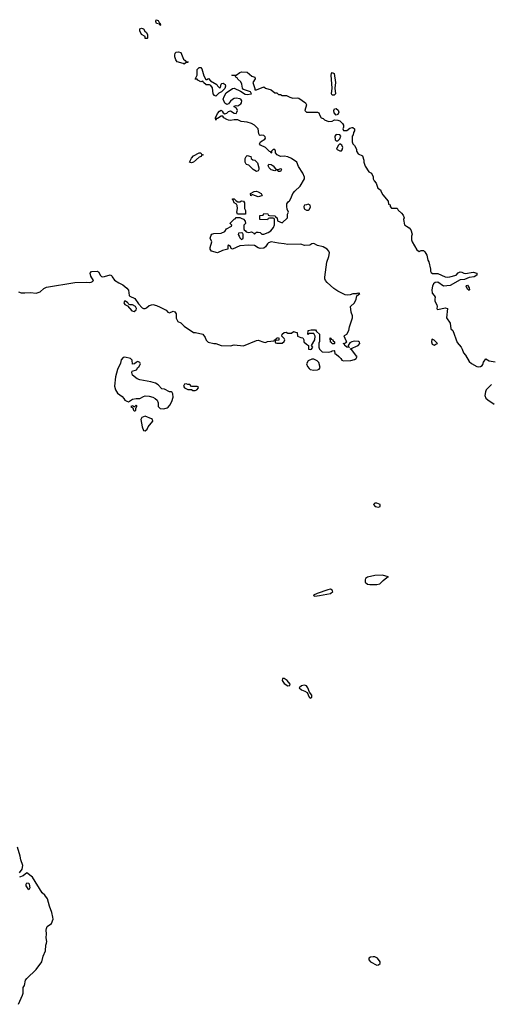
# Model space of a CAD drawing. Header units: inches. Extents: x 2221774 to 2440637, y 201306 to 357559.
# Tile 140 of 245: x 2335653 to 2340726, y 323610 to 334250. Entities that reach past the tile are written whole.
import ezdxf

# ---------------------------------------------------------------- set-up
doc = ezdxf.new("R2010")
doc.units = ezdxf.units.IN
doc.header["$MEASUREMENT"] = 0
for name, color, linetype in [('C3332', 7, 'Continuous'), ('C3333', 7, 'Continuous'), ('C3343', 7, 'Continuous')]:
    doc.layers.add(name, color=color, linetype=linetype)

msp = doc.modelspace()

# ---------------------------------------------------------------- linework, layer by layer
at = {"layer": 'C3332', "color": 5, "elevation": 20}
for points in [[(2337010, 329964), (2336971, 329950), (2336961, 329930), (2336975, 329850), (2336990, 329812), (2337010, 329806), (2337030, 329825), (2337040, 329850), (2337090, 329910), (2337087, 329930), (2337078, 329938)], [(2339510, 329026), (2339490, 329026), (2339474, 329010), (2339494, 328990), (2339530, 328982), (2339546, 328990), (2339546, 329010)], [(2339570, 328247), (2339490, 328245), (2339410, 328225), (2339390, 328210), (2339384, 328196), (2339385, 328170), (2339410, 328151), (2339434, 328146), (2339510, 328148), (2339545, 328155), (2339581, 328190), (2339619, 328221), (2339637, 328230)], [(2339010, 328095), (2338981, 328090), (2338867, 328050), (2338827, 328030), (2338826, 328026), (2338841, 328021), (2338890, 328027), (2339011, 328049), (2339035, 328070), (2339030, 328085)], [(2338510, 327129), (2338491, 327129), (2338488, 327110), (2338510, 327075), (2338550, 327051), (2338570, 327054), (2338573, 327070), (2338541, 327110)], [(2338730, 327057), (2338710, 327054), (2338696, 327050), (2338671, 327030), (2338698, 327010), (2338735, 326995), (2338758, 326978), (2338779, 326930), (2338790, 326919), (2338809, 326930), (2338809, 326950), (2338783, 326983), (2338767, 327030), (2338752, 327050)], [(2335750, 324848), (2335724, 324890), (2335722, 324910), (2335730, 324922), (2335750, 324918), (2335756, 324910), (2335762, 324870)], [(2339470, 324124), (2339441, 324119), (2339423, 324110), (2339424, 324090), (2339444, 324070), (2339510, 324033), (2339530, 324036), (2339547, 324050), (2339547, 324070), (2339520, 324110), (2339490, 324123)]]:
    msp.add_lwpolyline(points, close=True, dxfattribs=at)
for points in [[(2335650, 325030), (2335678, 325070), (2335686, 325110), (2335664, 325170), (2335657, 325210), (2335630, 325309)], [(2335641, 323610), (2335684, 323710), (2335689, 323730), (2335689, 323791), (2335705, 323815), (2335715, 323870), (2335729, 323890), (2335830, 323985), (2335892, 324070), (2335905, 324130), (2335932, 324188), (2335935, 324250), (2335943, 324270), (2335945, 324290), (2335938, 324330), (2335944, 324370), (2335938, 324410), (2335941, 324430), (2335950, 324451), (2335996, 324484), (2336013, 324530), (2336012, 324552), (2336001, 324601), (2335973, 324670), (2335952, 324750), (2335923, 324790), (2335896, 324816), (2335790, 324983), (2335730, 325031), (2335690, 324998), (2335650, 324984)]]:
    msp.add_lwpolyline(points, dxfattribs=at)
at = {"layer": 'C3333', "color": 5, "elevation": 20}
for points in [[(2337170, 334188), (2337162, 334202), (2337129, 334209), (2337122, 334230), (2337126, 334250), (2337150, 334242), (2337160, 334220), (2337171, 334209), (2337174, 334190)], [(2337030, 334046), (2337010, 334048), (2337008, 334068), (2336968, 334090), (2336949, 334129), (2336950, 334152), (2336970, 334158), (2336990, 334151), (2337005, 334125), (2337022, 334110), (2337033, 334087), (2337034, 334050)], [(2337430, 333769), (2337418, 333778), (2337355, 333795), (2337338, 333818), (2337328, 333848), (2337328, 333868), (2337334, 333890), (2337342, 333898), (2337370, 333901), (2337394, 333894), (2337424, 333824), (2337442, 333810), (2337450, 333794), (2337473, 333793), (2337470, 333788), (2337450, 333786)], [(2337676, 333604), (2337693, 333613), (2337714, 333590), (2337782, 333550), (2337790, 333534), (2337810, 333514), (2337822, 333518), (2337828, 333552), (2337838, 333562), (2337850, 333565), (2337871, 333551), (2337875, 333530), (2337870, 333508), (2337832, 333470), (2337803, 333457), (2337770, 333425), (2337758, 333430), (2337744, 333450), (2337735, 333515), (2337719, 333539), (2337705, 333545), (2337666, 333546), (2337638, 333570), (2337630, 333586), (2337610, 333578), (2337576, 333596), (2337570, 333606), (2337547, 333607), (2337569, 333650), (2337569, 333710), (2337590, 333732), (2337610, 333734), (2337619, 333719), (2337643, 333643), (2337665, 333605)], [(2339050, 333433), (2339030, 333436), (2339020, 333450), (2339028, 333510), (2339018, 333650), (2339023, 333670), (2339030, 333679), (2339050, 333670), (2339063, 333570), (2339056, 333510), (2339065, 333450)], [(2339070, 333219), (2339050, 333242), (2339047, 333270), (2339054, 333286), (2339070, 333291), (2339093, 333273), (2339099, 333250), (2339090, 333224)], [(2339071, 333009), (2339058, 332990), (2339062, 332950), (2339070, 332942), (2339090, 332942), (2339110, 332962), (2339121, 332990), (2339110, 333004)], [(2339110, 332908), (2339092, 332890), (2339074, 332850), (2339110, 332832), (2339130, 332834), (2339136, 332844), (2339142, 332870), (2339133, 332893)], [(2337510, 332702), (2337489, 332710), (2337510, 332752), (2337530, 332778), (2337590, 332812), (2337611, 332811), (2337618, 332798), (2337634, 332790), (2337618, 332782), (2337614, 332770), (2337590, 332766), (2337530, 332709)], [(2338210, 332609), (2338175, 332630), (2338130, 332678), (2338104, 332684), (2338098, 332690), (2338089, 332710), (2338089, 332750), (2338098, 332770), (2338110, 332782), (2338151, 332771), (2338154, 332750), (2338170, 332734), (2338192, 332732), (2338222, 332702), (2338238, 332650), (2338238, 332630), (2338230, 332618)], [(2338430, 332631), (2338450, 332631), (2338470, 332642), (2338478, 332638), (2338482, 332630), (2338470, 332609), (2338446, 332610), (2338442, 332622), (2338430, 332626), (2338410, 332618), (2338369, 332629), (2338349, 332649), (2338338, 332670), (2338346, 332690), (2338370, 332685), (2338390, 332671), (2338418, 332638)], [(2338230, 332335), (2338170, 332358), (2338162, 332358), (2338150, 332348), (2338148, 332370), (2338186, 332394), (2338210, 332396), (2338230, 332391), (2338262, 332370), (2338272, 332350), (2338270, 332346)], [(2338010, 332282), (2338030, 332282), (2338050, 332291), (2338072, 332290), (2338082, 332270), (2338082, 332210), (2338093, 332187), (2338094, 332150), (2338090, 332148), (2338007, 332147), (2337998, 332170), (2338005, 332210), (2338002, 332242), (2337995, 332255), (2337968, 332270), (2337958, 332298), (2337950, 332306), (2337950, 332314), (2337970, 332314), (2337992, 332292)], [(2338770, 332258), (2338752, 332248), (2338730, 332246), (2338722, 332230), (2338726, 332206), (2338753, 332193), (2338770, 332192), (2338780, 332200), (2338795, 332225), (2338790, 332246)], [(2338050, 331946), (2338018, 331942), (2338014, 331930), (2338022, 331910), (2338030, 331894), (2338050, 331874), (2338066, 331890), (2338066, 331930), (2338062, 331942)], [(2336795, 331210), (2336785, 331210), (2336778, 331190), (2336790, 331172), (2336818, 331158), (2336863, 331103), (2336890, 331096), (2336910, 331114), (2336913, 331130), (2336904, 331150), (2336872, 331168), (2336848, 331168), (2336834, 331174), (2336823, 331183), (2336822, 331190)], [(2339050, 330746), (2339028, 330748), (2339022, 330762), (2339010, 330766), (2339007, 330813), (2339014, 330810), (2339018, 330798), (2339034, 330790), (2339038, 330778), (2339054, 330770), (2339054, 330750)], [(2336790, 330602), (2336770, 330598), (2336750, 330575), (2336740, 330540), (2336710, 330470), (2336689, 330390), (2336677, 330290), (2336686, 330250), (2336710, 330215), (2336759, 330179), (2336778, 330158), (2336790, 330138), (2336810, 330126), (2336830, 330122), (2336870, 330150), (2336910, 330158), (2336950, 330158), (2336990, 330179), (2337010, 330185), (2337050, 330182), (2337090, 330170), (2337118, 330158), (2337139, 330139), (2337149, 330110), (2337150, 330070), (2337159, 330059), (2337172, 330050), (2337210, 330046), (2337245, 330056), (2337257, 330063), (2337276, 330084), (2337297, 330123), (2337309, 330170), (2337308, 330208), (2337300, 330220), (2337290, 330228), (2337270, 330229), (2337217, 330257), (2337190, 330261), (2337150, 330303), (2337121, 330321), (2337070, 330336), (2336950, 330357), (2336922, 330370), (2336870, 330409), (2336863, 330437), (2336867, 330453), (2336915, 330465), (2336928, 330490), (2336940, 330500), (2336956, 330524), (2336958, 330530), (2336950, 330546), (2336930, 330558), (2336914, 330550), (2336894, 330530), (2336870, 330526), (2336868, 330570), (2336850, 330588)], [(2338830, 330582), (2338810, 330582), (2338770, 330562), (2338751, 330530), (2338763, 330503), (2338780, 330480), (2338790, 330471), (2338830, 330463), (2338870, 330465), (2338888, 330472), (2338898, 330490), (2338884, 330544), (2338865, 330565)], [(2337450, 330315), (2337434, 330310), (2337422, 330290), (2337434, 330270), (2337470, 330254), (2337510, 330254), (2337524, 330244), (2337550, 330242), (2337566, 330250), (2337586, 330270), (2337582, 330282), (2337570, 330286), (2337510, 330286), (2337490, 330306), (2337470, 330306)], [(2336910, 330086), (2336894, 330066), (2336886, 330066), (2336886, 330070), (2336870, 330078), (2336854, 330070), (2336874, 330054), (2336882, 330030), (2336890, 330022), (2336898, 330022), (2336906, 330030), (2336906, 330054), (2336910, 330054), (2336918, 330070), (2336918, 330078)]]:
    msp.add_lwpolyline(points, close=True, dxfattribs=at)
msp.add_lwpolyline([(2335641, 331310), (2335670, 331299), (2335710, 331297), (2335770, 331302), (2335830, 331293), (2335874, 331310), (2335914, 331346), (2335942, 331358), (2336250, 331410), (2336370, 331414), (2336409, 331411), (2336426, 331414), (2336440, 331420), (2336449, 331430), (2336420, 331480), (2336415, 331510), (2336430, 331530), (2336493, 331533), (2336504, 331524), (2336524, 331484), (2336535, 331475), (2336550, 331471), (2336570, 331474), (2336630, 331493), (2336646, 331486), (2336651, 331470), (2336677, 331437), (2336725, 331405), (2336766, 331386), (2336811, 331350), (2336827, 331327), (2336836, 331270), (2336843, 331263), (2336898, 331238), (2336938, 331178), (2336977, 331137), (2336990, 331130), (2337010, 331130), (2337024, 331136), (2337050, 331162), (2337091, 331171), (2337130, 331161), (2337170, 331145), (2337234, 331110), (2337254, 331090), (2337270, 331082), (2337310, 331102), (2337330, 331094), (2337342, 331070), (2337344, 331024), (2337362, 330990), (2337395, 330975), (2337430, 330938), (2337530, 330871), (2337551, 330871), (2337630, 330852), (2337655, 330815), (2337666, 330786), (2337690, 330765), (2337750, 330751), (2337771, 330751), (2337831, 330731), (2337930, 330726), (2337970, 330735), (2338070, 330725), (2338210, 330785), (2338230, 330786), (2338290, 330765), (2338310, 330762), (2338330, 330772), (2338402, 330778), (2338406, 330790), (2338422, 330798), (2338426, 330810), (2338450, 330814), (2338454, 330810), (2338453, 330787), (2338418, 330782), (2338414, 330770), (2338418, 330758), (2338430, 330754), (2338490, 330754), (2338510, 330774), (2338518, 330790), (2338510, 330806), (2338486, 330830), (2338488, 330850), (2338510, 330871), (2338530, 330872), (2338550, 330862), (2338590, 330862), (2338610, 330882), (2338633, 330873), (2338651, 330871), (2338654, 330830), (2338690, 330814), (2338713, 330813), (2338722, 330790), (2338722, 330770), (2338750, 330742), (2338774, 330730), (2338774, 330690), (2338790, 330685), (2338806, 330690), (2338818, 330710), (2338806, 330730), (2338842, 330790), (2338844, 330830), (2338830, 330858), (2338782, 330858), (2338767, 330847), (2338769, 330890), (2338800, 330900), (2338840, 330900), (2338850, 330898), (2338860, 330880), (2338892, 330850), (2338891, 330771), (2338886, 330754), (2338885, 330710), (2338891, 330691), (2338921, 330661), (2338990, 330658), (2339016, 330664), (2339030, 330672), (2339050, 330674), (2339054, 330670), (2339058, 330638), (2339070, 330634), (2339102, 330610), (2339122, 330590), (2339134, 330570), (2339150, 330565), (2339230, 330566), (2339270, 330579), (2339289, 330590), (2339298, 330610), (2339290, 330615), (2339242, 330682), (2339226, 330690), (2339226, 330694), (2339309, 330730), (2339329, 330750), (2339325, 330765), (2339313, 330773), (2339270, 330776), (2339242, 330770), (2339221, 330759), (2339202, 330730), (2339202, 330722), (2339214, 330706), (2339186, 330710), (2339166, 330730), (2339162, 330742), (2339146, 330750), (2339167, 330753), (2339186, 330770), (2339178, 330778), (2339158, 330830), (2339162, 330838), (2339188, 330852), (2339208, 330890), (2339214, 330930), (2339248, 331030), (2339248, 331050), (2339235, 331090), (2339228, 331150), (2339270, 331192), (2339289, 331230), (2339295, 331265), (2339326, 331290), (2339310, 331294), (2339294, 331290), (2339294, 331286), (2339250, 331289), (2339223, 331277), (2339190, 331272), (2339170, 331278), (2339090, 331315), (2339045, 331345), (2338973, 331410), (2338956, 331430), (2338950, 331449), (2338950, 331469), (2338971, 331629), (2338992, 331690), (2338998, 331730), (2338994, 331750), (2338975, 331770), (2338930, 331795), (2338870, 331809), (2338830, 331833), (2338810, 331829), (2338787, 331813), (2338730, 331809), (2338690, 331825), (2338550, 331819), (2338510, 331829), (2338450, 331834), (2338370, 331849), (2338341, 331839), (2338331, 331829), (2338310, 331795), (2338290, 331781), (2338250, 331779), (2338230, 331784), (2338189, 331809), (2338130, 331812), (2338030, 331806), (2337950, 331769), (2337938, 331778), (2337930, 331798), (2337910, 331814), (2337902, 331810), (2337902, 331770), (2337844, 331756), (2337790, 331729), (2337726, 331750), (2337709, 331769), (2337709, 331790), (2337729, 331850), (2337709, 331890), (2337720, 331920), (2337730, 331931), (2337750, 331941), (2337830, 331942), (2337870, 331962), (2337886, 331990), (2337942, 332018), (2337946, 332030), (2337928, 332048), (2337928, 332052), (2337970, 332094), (2337982, 332098), (2337990, 332114), (2338030, 332114), (2338044, 332104), (2338070, 332094), (2338090, 332074), (2338092, 332048), (2338074, 332030), (2338074, 331990), (2338078, 331978), (2338094, 331970), (2338098, 331958), (2338130, 331952), (2338157, 331957), (2338184, 331944), (2338190, 331934), (2338210, 331954), (2338230, 331954), (2338250, 331952), (2338270, 331932), (2338290, 331932), (2338338, 331950), (2338366, 331970), (2338396, 332004), (2338407, 332033), (2338406, 332090), (2338402, 332102), (2338390, 332106), (2338350, 332106), (2338338, 332102), (2338330, 332086), (2338246, 332090), (2338247, 332133), (2338282, 332138), (2338290, 332154), (2338332, 332152), (2338338, 332138), (2338350, 332134), (2338412, 332132), (2338418, 332118), (2338434, 332110), (2338438, 332078), (2338490, 332054), (2338546, 332110), (2338547, 332147), (2338558, 332170), (2338543, 332203), (2338538, 332230), (2338540, 332260), (2338556, 332284), (2338568, 332292), (2338583, 332317), (2338602, 332370), (2338624, 332396), (2338682, 332450), (2338729, 332530), (2338729, 332550), (2338713, 332593), (2338664, 332664), (2338648, 332710), (2338588, 332750), (2338550, 332769), (2338510, 332776), (2338470, 332773), (2338450, 332781), (2338435, 332790), (2338418, 332810), (2338418, 332830), (2338410, 332846), (2338390, 332846), (2338374, 332830), (2338372, 332810), (2338368, 332808), (2338362, 332822), (2338350, 332826), (2338308, 332870), (2338254, 332894), (2338245, 332910), (2338250, 332922), (2338255, 332930), (2338300, 332960), (2338309, 332970), (2338305, 332985), (2338290, 332997), (2338270, 333001), (2338250, 332998), (2338243, 333003), (2338236, 333016), (2338229, 333069), (2338189, 333109), (2338158, 333130), (2338110, 333144), (2338046, 333150), (2338009, 333169), (2337970, 333169), (2337930, 333161), (2337910, 333163), (2337890, 333170), (2337858, 333190), (2337847, 333207), (2337830, 333208), (2337790, 333182), (2337778, 333182), (2337770, 333166), (2337769, 333190), (2337790, 333236), (2337810, 333261), (2337830, 333271), (2337841, 333261), (2337850, 333242), (2337870, 333232), (2337890, 333241), (2337910, 333259), (2337930, 333266), (2337970, 333241), (2337990, 333238), (2337999, 333250), (2338004, 333270), (2337995, 333295), (2337969, 333309), (2337970, 333314), (2337990, 333322), (2338010, 333318), (2338041, 333339), (2338049, 333350), (2338052, 333372), (2338041, 333390), (2338030, 333396), (2337990, 333401), (2337970, 333398), (2337950, 333386), (2337931, 333370), (2337910, 333341), (2337890, 333334), (2337879, 333339), (2337870, 333348), (2337852, 333390), (2337860, 333421), (2337882, 333458), (2337950, 333507), (2337970, 333511), (2338039, 333479), (2338090, 333447), (2338110, 333441), (2338158, 333450), (2338146, 333470), (2338070, 333495), (2338059, 333510), (2338054, 333554), (2338040, 333580), (2338010, 333608), (2338002, 333622), (2337986, 333630), (2337982, 333642), (2337950, 333646), (2337946, 333650), (2337990, 333651), (2338030, 333678), (2338050, 333685), (2338110, 333682), (2338161, 333641), (2338192, 333630), (2338196, 333610), (2338172, 333570), (2338193, 333507), (2338193, 333493), (2338210, 333491), (2338290, 333525), (2338310, 333511), (2338370, 333492), (2338410, 333458), (2338430, 333458), (2338450, 333442), (2338470, 333442), (2338490, 333431), (2338534, 333430), (2338571, 333411), (2338602, 333402), (2338650, 333406), (2338670, 333401), (2338742, 333350), (2338751, 333330), (2338732, 333270), (2338750, 333252), (2338871, 333251), (2338885, 333245), (2338895, 333215), (2338911, 333191), (2338930, 333182), (2338947, 333167), (2338990, 333151), (2339028, 333152), (2339053, 333167), (2339090, 333166), (2339110, 333158), (2339141, 333130), (2339151, 333110), (2339152, 333090), (2339143, 333070), (2339150, 333052), (2339187, 333053), (2339221, 333079), (2339244, 333084), (2339250, 333085), (2339270, 333072), (2339271, 333050), (2339258, 333030), (2339256, 333004), (2339245, 332990), (2339245, 332930), (2339251, 332910), (2339271, 332890), (2339291, 332850), (2339292, 332830), (2339310, 332802), (2339358, 332778), (2339371, 332731), (2339371, 332710), (2339386, 332666), (2339425, 332605), (2339452, 332590), (2339471, 332551), (2339472, 332530), (2339482, 332510), (2339505, 332485), (2339522, 332430), (2339552, 332410), (2339558, 332390), (2339577, 332357), (2339634, 332290), (2339638, 332258), (2339654, 332250), (2339654, 332230), (2339670, 332214), (2339730, 332214), (2339742, 332190), (2339779, 332159), (2339796, 332136), (2339805, 332110), (2339798, 332090), (2339810, 332034), (2339830, 332018), (2339862, 332002), (2339878, 331978), (2339891, 331931), (2339886, 331910), (2339887, 331870), (2339894, 331850), (2339943, 331763), (2339970, 331745), (2339990, 331755), (2340000, 331755)], dxfattribs=at)
at = {"layer": 'C3343', "color": 5, "elevation": 20}
for points in [[(2340000, 331755), (2340015, 331755), (2340030, 331742), (2340050, 331705), (2340062, 331650), (2340073, 331633), (2340090, 331554), (2340091, 331531), (2340097, 331517), (2340112, 331508), (2340170, 331506), (2340250, 331471), (2340270, 331468), (2340298, 331470), (2340369, 331491), (2340390, 331516), (2340410, 331527), (2340430, 331523), (2340450, 331511), (2340470, 331508), (2340550, 331521), (2340592, 331510), (2340591, 331490), (2340562, 331470), (2340510, 331464), (2340459, 331441), (2340410, 331438), (2340304, 331376), (2340232, 331372), (2340170, 331412), (2340142, 331410), (2340125, 331395), (2340112, 331370), (2340107, 331330), (2340110, 331294), (2340132, 331270), (2340142, 331250), (2340136, 331230), (2340139, 331210), (2340161, 331170), (2340163, 331150), (2340158, 331130), (2340163, 331123), (2340170, 331118), (2340250, 331138), (2340274, 331130), (2340262, 331030), (2340305, 330970), (2340311, 330910), (2340331, 330890), (2340380, 330760), (2340423, 330710), (2340434, 330690), (2340446, 330650), (2340470, 330626), (2340510, 330556), (2340533, 330533), (2340590, 330501), (2340610, 330498), (2340630, 330502), (2340648, 330512), (2340656, 330524), (2340662, 330550), (2340690, 330585), (2340724, 330564), (2340790, 330552)], [(2340750, 330309), (2340693, 330250), (2340684, 330230), (2340678, 330190), (2340690, 330159), (2340710, 330141), (2340777, 330097)]]:
    msp.add_lwpolyline(points, dxfattribs=at)
for points in [[(2340510, 331322), (2340490, 331338), (2340475, 331370), (2340481, 331379), (2340490, 331381), (2340510, 331351), (2340513, 331330)], [(2340110, 330798), (2340105, 330795), (2340102, 330770), (2340110, 330742), (2340130, 330732), (2340150, 330742), (2340166, 330750), (2340130, 330788)]]:
    msp.add_lwpolyline(points, close=True, dxfattribs=at)

doc.saveas('drawing.dxf')
